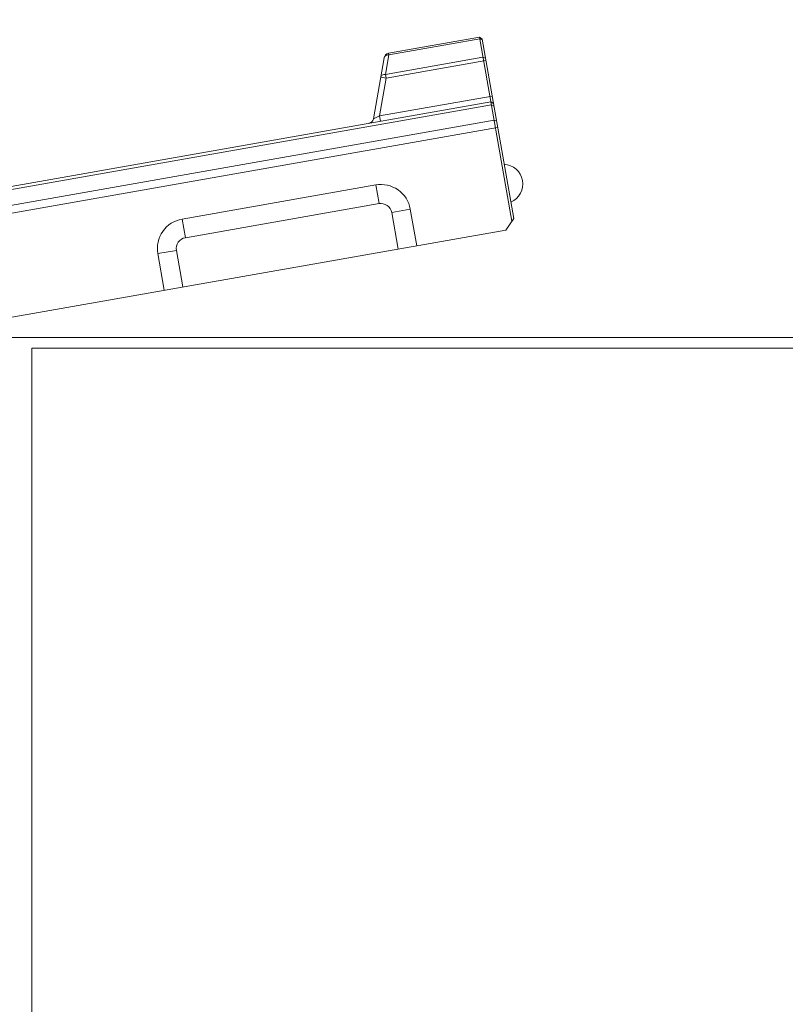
# Model space of a CAD drawing. Header units: millimetres. Extents: x -296 to 295, y -209 to 209.
# Tile 71 of 123: x 6 to 41, y 129 to 174. Entities that reach past the tile are written whole.
import ezdxf
from ezdxf.lldxf.tags import DXFTag

# ---------------------------------------------------------------- set-up
doc = ezdxf.new("R2010")
doc.units = ezdxf.units.MM
doc.header["$MEASUREMENT"] = 0
doc.layers.add('layer 1', color=7, linetype='Continuous')
tags = doc.linetypes.add('New Line1', pattern=[1.5, 1, -0.5]).pattern_tags.tags
tags[6:7] = [DXFTag(74, 4), DXFTag(75, 0), DXFTag(340, '0'), DXFTag(46, 1.0), DXFTag(50, 0.0), DXFTag(44, 0.0), DXFTag(45, 0.0)]
tags[4:5] = [DXFTag(74, 4), DXFTag(75, 0), DXFTag(340, '0'), DXFTag(46, 1.0), DXFTag(50, 0.0), DXFTag(44, 0.0), DXFTag(45, 0.0)]
tags = doc.linetypes.add('New Line116', pattern=[0.8, 0.5, -0.3]).pattern_tags.tags
tags[6:7] = [DXFTag(74, 4), DXFTag(75, 0), DXFTag(340, '0'), DXFTag(46, 1.0), DXFTag(50, 0.0), DXFTag(44, 0.0), DXFTag(45, 0.0)]
tags[4:5] = [DXFTag(74, 4), DXFTag(75, 0), DXFTag(340, '0'), DXFTag(46, 1.0), DXFTag(50, 0.0), DXFTag(44, 0.0), DXFTag(45, 0.0)]
tags = doc.linetypes.add('New Line119', pattern=[0.8, 0.5, -0.3]).pattern_tags.tags
tags[6:7] = [DXFTag(74, 4), DXFTag(75, 0), DXFTag(340, '0'), DXFTag(46, 1.0), DXFTag(50, 0.0), DXFTag(44, 0.0), DXFTag(45, 0.0)]
tags[4:5] = [DXFTag(74, 4), DXFTag(75, 0), DXFTag(340, '0'), DXFTag(46, 1.0), DXFTag(50, 0.0), DXFTag(44, 0.0), DXFTag(45, 0.0)]
tags = doc.linetypes.add('New Line120', pattern=[0.8, 0.5, -0.3]).pattern_tags.tags
tags[6:7] = [DXFTag(74, 4), DXFTag(75, 0), DXFTag(340, '0'), DXFTag(46, 1.0), DXFTag(50, 0.0), DXFTag(44, 0.0), DXFTag(45, 0.0)]
tags[4:5] = [DXFTag(74, 4), DXFTag(75, 0), DXFTag(340, '0'), DXFTag(46, 1.0), DXFTag(50, 0.0), DXFTag(44, 0.0), DXFTag(45, 0.0)]
tags = doc.linetypes.add('New Line121', pattern=[0.8, 0.5, -0.3]).pattern_tags.tags
tags[6:7] = [DXFTag(74, 4), DXFTag(75, 0), DXFTag(340, '0'), DXFTag(46, 1.0), DXFTag(50, 0.0), DXFTag(44, 0.0), DXFTag(45, 0.0)]
tags[4:5] = [DXFTag(74, 4), DXFTag(75, 0), DXFTag(340, '0'), DXFTag(46, 1.0), DXFTag(50, 0.0), DXFTag(44, 0.0), DXFTag(45, 0.0)]
tags = doc.linetypes.add('New Line122', pattern=[0.8, 0.5, -0.3]).pattern_tags.tags
tags[6:7] = [DXFTag(74, 4), DXFTag(75, 0), DXFTag(340, '0'), DXFTag(46, 1.0), DXFTag(50, 0.0), DXFTag(44, 0.0), DXFTag(45, 0.0)]
tags[4:5] = [DXFTag(74, 4), DXFTag(75, 0), DXFTag(340, '0'), DXFTag(46, 1.0), DXFTag(50, 0.0), DXFTag(44, 0.0), DXFTag(45, 0.0)]
tags = doc.linetypes.add('New Line126', pattern=[0.8, 0.5, -0.3]).pattern_tags.tags
tags[6:7] = [DXFTag(74, 4), DXFTag(75, 0), DXFTag(340, '0'), DXFTag(46, 1.0), DXFTag(50, 0.0), DXFTag(44, 0.0), DXFTag(45, 0.0)]
tags[4:5] = [DXFTag(74, 4), DXFTag(75, 0), DXFTag(340, '0'), DXFTag(46, 1.0), DXFTag(50, 0.0), DXFTag(44, 0.0), DXFTag(45, 0.0)]
tags = doc.linetypes.add('New Line127', pattern=[0.8, 0.5, -0.3]).pattern_tags.tags
tags[6:7] = [DXFTag(74, 4), DXFTag(75, 0), DXFTag(340, '0'), DXFTag(46, 1.0), DXFTag(50, 0.0), DXFTag(44, 0.0), DXFTag(45, 0.0)]
tags[4:5] = [DXFTag(74, 4), DXFTag(75, 0), DXFTag(340, '0'), DXFTag(46, 1.0), DXFTag(50, 0.0), DXFTag(44, 0.0), DXFTag(45, 0.0)]
tags = doc.linetypes.add('New Line128', pattern=[0.8, 0.5, -0.3]).pattern_tags.tags
tags[6:7] = [DXFTag(74, 4), DXFTag(75, 0), DXFTag(340, '0'), DXFTag(46, 1.0), DXFTag(50, 0.0), DXFTag(44, 0.0), DXFTag(45, 0.0)]
tags[4:5] = [DXFTag(74, 4), DXFTag(75, 0), DXFTag(340, '0'), DXFTag(46, 1.0), DXFTag(50, 0.0), DXFTag(44, 0.0), DXFTag(45, 0.0)]
tags = doc.linetypes.add('New Line129', pattern=[0.8, 0.5, -0.3]).pattern_tags.tags
tags[6:7] = [DXFTag(74, 4), DXFTag(75, 0), DXFTag(340, '0'), DXFTag(46, 1.0), DXFTag(50, 0.0), DXFTag(44, 0.0), DXFTag(45, 0.0)]
tags[4:5] = [DXFTag(74, 4), DXFTag(75, 0), DXFTag(340, '0'), DXFTag(46, 1.0), DXFTag(50, 0.0), DXFTag(44, 0.0), DXFTag(45, 0.0)]
tags = doc.linetypes.add('New Line130', pattern=[0.8, 0.5, -0.3]).pattern_tags.tags
tags[6:7] = [DXFTag(74, 4), DXFTag(75, 0), DXFTag(340, '0'), DXFTag(46, 1.0), DXFTag(50, 0.0), DXFTag(44, 0.0), DXFTag(45, 0.0)]
tags[4:5] = [DXFTag(74, 4), DXFTag(75, 0), DXFTag(340, '0'), DXFTag(46, 1.0), DXFTag(50, 0.0), DXFTag(44, 0.0), DXFTag(45, 0.0)]
tags = doc.linetypes.add('New Line131', pattern=[0.8, 0.5, -0.3]).pattern_tags.tags
tags[6:7] = [DXFTag(74, 4), DXFTag(75, 0), DXFTag(340, '0'), DXFTag(46, 1.0), DXFTag(50, 0.0), DXFTag(44, 0.0), DXFTag(45, 0.0)]
tags[4:5] = [DXFTag(74, 4), DXFTag(75, 0), DXFTag(340, '0'), DXFTag(46, 1.0), DXFTag(50, 0.0), DXFTag(44, 0.0), DXFTag(45, 0.0)]
tags = doc.linetypes.add('New Line132', pattern=[0.7, 0.2, -0.5]).pattern_tags.tags
tags[6:7] = [DXFTag(74, 4), DXFTag(75, 0), DXFTag(340, '0'), DXFTag(46, 1.0), DXFTag(50, 0.0), DXFTag(44, 0.0), DXFTag(45, 0.0)]
tags[4:5] = [DXFTag(74, 4), DXFTag(75, 0), DXFTag(340, '0'), DXFTag(46, 1.0), DXFTag(50, 0.0), DXFTag(44, 0.0), DXFTag(45, 0.0)]
tags = doc.linetypes.add('New Line133', pattern=[0.8, 0.5, -0.3]).pattern_tags.tags
tags[6:7] = [DXFTag(74, 4), DXFTag(75, 0), DXFTag(340, '0'), DXFTag(46, 1.0), DXFTag(50, 0.0), DXFTag(44, 0.0), DXFTag(45, 0.0)]
tags[4:5] = [DXFTag(74, 4), DXFTag(75, 0), DXFTag(340, '0'), DXFTag(46, 1.0), DXFTag(50, 0.0), DXFTag(44, 0.0), DXFTag(45, 0.0)]
tags = doc.linetypes.add('New Line134', pattern=[0.7, 0.2, -0.5]).pattern_tags.tags
tags[6:7] = [DXFTag(74, 4), DXFTag(75, 0), DXFTag(340, '0'), DXFTag(46, 1.0), DXFTag(50, 0.0), DXFTag(44, 0.0), DXFTag(45, 0.0)]
tags[4:5] = [DXFTag(74, 4), DXFTag(75, 0), DXFTag(340, '0'), DXFTag(46, 1.0), DXFTag(50, 0.0), DXFTag(44, 0.0), DXFTag(45, 0.0)]
tags = doc.linetypes.add('New Line135', pattern=[0.8, 0.5, -0.3]).pattern_tags.tags
tags[6:7] = [DXFTag(74, 4), DXFTag(75, 0), DXFTag(340, '0'), DXFTag(46, 1.0), DXFTag(50, 0.0), DXFTag(44, 0.0), DXFTag(45, 0.0)]
tags[4:5] = [DXFTag(74, 4), DXFTag(75, 0), DXFTag(340, '0'), DXFTag(46, 1.0), DXFTag(50, 0.0), DXFTag(44, 0.0), DXFTag(45, 0.0)]
tags = doc.linetypes.add('New Line136', pattern=[0.8, 0.5, -0.3]).pattern_tags.tags
tags[6:7] = [DXFTag(74, 4), DXFTag(75, 0), DXFTag(340, '0'), DXFTag(46, 1.0), DXFTag(50, 0.0), DXFTag(44, 0.0), DXFTag(45, 0.0)]
tags[4:5] = [DXFTag(74, 4), DXFTag(75, 0), DXFTag(340, '0'), DXFTag(46, 1.0), DXFTag(50, 0.0), DXFTag(44, 0.0), DXFTag(45, 0.0)]
tags = doc.linetypes.add('New Line137', pattern=[0.8, 0.5, -0.3]).pattern_tags.tags
tags[6:7] = [DXFTag(74, 4), DXFTag(75, 0), DXFTag(340, '0'), DXFTag(46, 1.0), DXFTag(50, 0.0), DXFTag(44, 0.0), DXFTag(45, 0.0)]
tags[4:5] = [DXFTag(74, 4), DXFTag(75, 0), DXFTag(340, '0'), DXFTag(46, 1.0), DXFTag(50, 0.0), DXFTag(44, 0.0), DXFTag(45, 0.0)]
tags = doc.linetypes.add('New Line138', pattern=[0.8, 0.5, -0.3]).pattern_tags.tags
tags[6:7] = [DXFTag(74, 4), DXFTag(75, 0), DXFTag(340, '0'), DXFTag(46, 1.0), DXFTag(50, 0.0), DXFTag(44, 0.0), DXFTag(45, 0.0)]
tags[4:5] = [DXFTag(74, 4), DXFTag(75, 0), DXFTag(340, '0'), DXFTag(46, 1.0), DXFTag(50, 0.0), DXFTag(44, 0.0), DXFTag(45, 0.0)]
tags = doc.linetypes.add('New Line139', pattern=[0.8, 0.5, -0.3]).pattern_tags.tags
tags[6:7] = [DXFTag(74, 4), DXFTag(75, 0), DXFTag(340, '0'), DXFTag(46, 1.0), DXFTag(50, 0.0), DXFTag(44, 0.0), DXFTag(45, 0.0)]
tags[4:5] = [DXFTag(74, 4), DXFTag(75, 0), DXFTag(340, '0'), DXFTag(46, 1.0), DXFTag(50, 0.0), DXFTag(44, 0.0), DXFTag(45, 0.0)]
tags = doc.linetypes.add('New Line141', pattern=[0.8, 0.5, -0.3]).pattern_tags.tags
tags[6:7] = [DXFTag(74, 4), DXFTag(75, 0), DXFTag(340, '0'), DXFTag(46, 1.0), DXFTag(50, 0.0), DXFTag(44, 0.0), DXFTag(45, 0.0)]
tags[4:5] = [DXFTag(74, 4), DXFTag(75, 0), DXFTag(340, '0'), DXFTag(46, 1.0), DXFTag(50, 0.0), DXFTag(44, 0.0), DXFTag(45, 0.0)]
tags = doc.linetypes.add('New Line142', pattern=[0.8, 0.5, -0.3]).pattern_tags.tags
tags[6:7] = [DXFTag(74, 4), DXFTag(75, 0), DXFTag(340, '0'), DXFTag(46, 1.0), DXFTag(50, 0.0), DXFTag(44, 0.0), DXFTag(45, 0.0)]
tags[4:5] = [DXFTag(74, 4), DXFTag(75, 0), DXFTag(340, '0'), DXFTag(46, 1.0), DXFTag(50, 0.0), DXFTag(44, 0.0), DXFTag(45, 0.0)]
tags = doc.linetypes.add('New Line143', pattern=[0.8, 0.5, -0.3]).pattern_tags.tags
tags[6:7] = [DXFTag(74, 4), DXFTag(75, 0), DXFTag(340, '0'), DXFTag(46, 1.0), DXFTag(50, 0.0), DXFTag(44, 0.0), DXFTag(45, 0.0)]
tags[4:5] = [DXFTag(74, 4), DXFTag(75, 0), DXFTag(340, '0'), DXFTag(46, 1.0), DXFTag(50, 0.0), DXFTag(44, 0.0), DXFTag(45, 0.0)]
tags = doc.linetypes.add('New Line144', pattern=[0.8, 0.5, -0.3]).pattern_tags.tags
tags[6:7] = [DXFTag(74, 4), DXFTag(75, 0), DXFTag(340, '0'), DXFTag(46, 1.0), DXFTag(50, 0.0), DXFTag(44, 0.0), DXFTag(45, 0.0)]
tags[4:5] = [DXFTag(74, 4), DXFTag(75, 0), DXFTag(340, '0'), DXFTag(46, 1.0), DXFTag(50, 0.0), DXFTag(44, 0.0), DXFTag(45, 0.0)]
tags = doc.linetypes.add('New Line145', pattern=[0.8, 0.5, -0.3]).pattern_tags.tags
tags[6:7] = [DXFTag(74, 4), DXFTag(75, 0), DXFTag(340, '0'), DXFTag(46, 1.0), DXFTag(50, 0.0), DXFTag(44, 0.0), DXFTag(45, 0.0)]
tags[4:5] = [DXFTag(74, 4), DXFTag(75, 0), DXFTag(340, '0'), DXFTag(46, 1.0), DXFTag(50, 0.0), DXFTag(44, 0.0), DXFTag(45, 0.0)]
tags = doc.linetypes.add('New Line146', pattern=[0.8, 0.5, -0.3]).pattern_tags.tags
tags[6:7] = [DXFTag(74, 4), DXFTag(75, 0), DXFTag(340, '0'), DXFTag(46, 1.0), DXFTag(50, 0.0), DXFTag(44, 0.0), DXFTag(45, 0.0)]
tags[4:5] = [DXFTag(74, 4), DXFTag(75, 0), DXFTag(340, '0'), DXFTag(46, 1.0), DXFTag(50, 0.0), DXFTag(44, 0.0), DXFTag(45, 0.0)]
tags = doc.linetypes.add('New Line147', pattern=[0.8, 0.5, -0.3]).pattern_tags.tags
tags[6:7] = [DXFTag(74, 4), DXFTag(75, 0), DXFTag(340, '0'), DXFTag(46, 1.0), DXFTag(50, 0.0), DXFTag(44, 0.0), DXFTag(45, 0.0)]
tags[4:5] = [DXFTag(74, 4), DXFTag(75, 0), DXFTag(340, '0'), DXFTag(46, 1.0), DXFTag(50, 0.0), DXFTag(44, 0.0), DXFTag(45, 0.0)]
tags = doc.linetypes.add('New Line148', pattern=[0.8, 0.5, -0.3]).pattern_tags.tags
tags[6:7] = [DXFTag(74, 4), DXFTag(75, 0), DXFTag(340, '0'), DXFTag(46, 1.0), DXFTag(50, 0.0), DXFTag(44, 0.0), DXFTag(45, 0.0)]
tags[4:5] = [DXFTag(74, 4), DXFTag(75, 0), DXFTag(340, '0'), DXFTag(46, 1.0), DXFTag(50, 0.0), DXFTag(44, 0.0), DXFTag(45, 0.0)]
tags = doc.linetypes.add('New Line149', pattern=[0.8, 0.5, -0.3]).pattern_tags.tags
tags[6:7] = [DXFTag(74, 4), DXFTag(75, 0), DXFTag(340, '0'), DXFTag(46, 1.0), DXFTag(50, 0.0), DXFTag(44, 0.0), DXFTag(45, 0.0)]
tags[4:5] = [DXFTag(74, 4), DXFTag(75, 0), DXFTag(340, '0'), DXFTag(46, 1.0), DXFTag(50, 0.0), DXFTag(44, 0.0), DXFTag(45, 0.0)]
tags = doc.linetypes.add('New Line150', pattern=[0.8, 0.5, -0.3]).pattern_tags.tags
tags[6:7] = [DXFTag(74, 4), DXFTag(75, 0), DXFTag(340, '0'), DXFTag(46, 1.0), DXFTag(50, 0.0), DXFTag(44, 0.0), DXFTag(45, 0.0)]
tags[4:5] = [DXFTag(74, 4), DXFTag(75, 0), DXFTag(340, '0'), DXFTag(46, 1.0), DXFTag(50, 0.0), DXFTag(44, 0.0), DXFTag(45, 0.0)]
tags = doc.linetypes.add('New Line151', pattern=[0.8, 0.5, -0.3]).pattern_tags.tags
tags[6:7] = [DXFTag(74, 4), DXFTag(75, 0), DXFTag(340, '0'), DXFTag(46, 1.0), DXFTag(50, 0.0), DXFTag(44, 0.0), DXFTag(45, 0.0)]
tags[4:5] = [DXFTag(74, 4), DXFTag(75, 0), DXFTag(340, '0'), DXFTag(46, 1.0), DXFTag(50, 0.0), DXFTag(44, 0.0), DXFTag(45, 0.0)]
tags = doc.linetypes.add('New Line152', pattern=[0.8, 0.5, -0.3]).pattern_tags.tags
tags[6:7] = [DXFTag(74, 4), DXFTag(75, 0), DXFTag(340, '0'), DXFTag(46, 1.0), DXFTag(50, 0.0), DXFTag(44, 0.0), DXFTag(45, 0.0)]
tags[4:5] = [DXFTag(74, 4), DXFTag(75, 0), DXFTag(340, '0'), DXFTag(46, 1.0), DXFTag(50, 0.0), DXFTag(44, 0.0), DXFTag(45, 0.0)]
tags = doc.linetypes.add('New Line153', pattern=[0.8, 0.5, -0.3]).pattern_tags.tags
tags[6:7] = [DXFTag(74, 4), DXFTag(75, 0), DXFTag(340, '0'), DXFTag(46, 1.0), DXFTag(50, 0.0), DXFTag(44, 0.0), DXFTag(45, 0.0)]
tags[4:5] = [DXFTag(74, 4), DXFTag(75, 0), DXFTag(340, '0'), DXFTag(46, 1.0), DXFTag(50, 0.0), DXFTag(44, 0.0), DXFTag(45, 0.0)]
tags = doc.linetypes.add('New Line154', pattern=[0.8, 0.5, -0.3]).pattern_tags.tags
tags[6:7] = [DXFTag(74, 4), DXFTag(75, 0), DXFTag(340, '0'), DXFTag(46, 1.0), DXFTag(50, 0.0), DXFTag(44, 0.0), DXFTag(45, 0.0)]
tags[4:5] = [DXFTag(74, 4), DXFTag(75, 0), DXFTag(340, '0'), DXFTag(46, 1.0), DXFTag(50, 0.0), DXFTag(44, 0.0), DXFTag(45, 0.0)]
tags = doc.linetypes.add('New Line155', pattern=[0.8, 0.5, -0.3]).pattern_tags.tags
tags[6:7] = [DXFTag(74, 4), DXFTag(75, 0), DXFTag(340, '0'), DXFTag(46, 1.0), DXFTag(50, 0.0), DXFTag(44, 0.0), DXFTag(45, 0.0)]
tags[4:5] = [DXFTag(74, 4), DXFTag(75, 0), DXFTag(340, '0'), DXFTag(46, 1.0), DXFTag(50, 0.0), DXFTag(44, 0.0), DXFTag(45, 0.0)]
tags = doc.linetypes.add('New Line156', pattern=[0.8, 0.5, -0.3]).pattern_tags.tags
tags[6:7] = [DXFTag(74, 4), DXFTag(75, 0), DXFTag(340, '0'), DXFTag(46, 1.0), DXFTag(50, 0.0), DXFTag(44, 0.0), DXFTag(45, 0.0)]
tags[4:5] = [DXFTag(74, 4), DXFTag(75, 0), DXFTag(340, '0'), DXFTag(46, 1.0), DXFTag(50, 0.0), DXFTag(44, 0.0), DXFTag(45, 0.0)]
tags = doc.linetypes.add('New Line157', pattern=[0.8, 0.5, -0.3]).pattern_tags.tags
tags[6:7] = [DXFTag(74, 4), DXFTag(75, 0), DXFTag(340, '0'), DXFTag(46, 1.0), DXFTag(50, 0.0), DXFTag(44, 0.0), DXFTag(45, 0.0)]
tags[4:5] = [DXFTag(74, 4), DXFTag(75, 0), DXFTag(340, '0'), DXFTag(46, 1.0), DXFTag(50, 0.0), DXFTag(44, 0.0), DXFTag(45, 0.0)]
tags = doc.linetypes.add('New Line158', pattern=[0.8, 0.5, -0.3]).pattern_tags.tags
tags[6:7] = [DXFTag(74, 4), DXFTag(75, 0), DXFTag(340, '0'), DXFTag(46, 1.0), DXFTag(50, 0.0), DXFTag(44, 0.0), DXFTag(45, 0.0)]
tags[4:5] = [DXFTag(74, 4), DXFTag(75, 0), DXFTag(340, '0'), DXFTag(46, 1.0), DXFTag(50, 0.0), DXFTag(44, 0.0), DXFTag(45, 0.0)]
tags = doc.linetypes.add('New Line159', pattern=[0.8, 0.5, -0.3]).pattern_tags.tags
tags[6:7] = [DXFTag(74, 4), DXFTag(75, 0), DXFTag(340, '0'), DXFTag(46, 1.0), DXFTag(50, 0.0), DXFTag(44, 0.0), DXFTag(45, 0.0)]
tags[4:5] = [DXFTag(74, 4), DXFTag(75, 0), DXFTag(340, '0'), DXFTag(46, 1.0), DXFTag(50, 0.0), DXFTag(44, 0.0), DXFTag(45, 0.0)]
tags = doc.linetypes.add('New Line160', pattern=[0.8, 0.5, -0.3]).pattern_tags.tags
tags[6:7] = [DXFTag(74, 4), DXFTag(75, 0), DXFTag(340, '0'), DXFTag(46, 1.0), DXFTag(50, 0.0), DXFTag(44, 0.0), DXFTag(45, 0.0)]
tags[4:5] = [DXFTag(74, 4), DXFTag(75, 0), DXFTag(340, '0'), DXFTag(46, 1.0), DXFTag(50, 0.0), DXFTag(44, 0.0), DXFTag(45, 0.0)]
tags = doc.linetypes.add('New Line161', pattern=[0.8, 0.5, -0.3]).pattern_tags.tags
tags[6:7] = [DXFTag(74, 4), DXFTag(75, 0), DXFTag(340, '0'), DXFTag(46, 1.0), DXFTag(50, 0.0), DXFTag(44, 0.0), DXFTag(45, 0.0)]
tags[4:5] = [DXFTag(74, 4), DXFTag(75, 0), DXFTag(340, '0'), DXFTag(46, 1.0), DXFTag(50, 0.0), DXFTag(44, 0.0), DXFTag(45, 0.0)]
tags = doc.linetypes.add('New Line162', pattern=[0.8, 0.5, -0.3]).pattern_tags.tags
tags[6:7] = [DXFTag(74, 4), DXFTag(75, 0), DXFTag(340, '0'), DXFTag(46, 1.0), DXFTag(50, 0.0), DXFTag(44, 0.0), DXFTag(45, 0.0)]
tags[4:5] = [DXFTag(74, 4), DXFTag(75, 0), DXFTag(340, '0'), DXFTag(46, 1.0), DXFTag(50, 0.0), DXFTag(44, 0.0), DXFTag(45, 0.0)]
tags = doc.linetypes.add('New Line163', pattern=[0.8, 0.5, -0.3]).pattern_tags.tags
tags[6:7] = [DXFTag(74, 4), DXFTag(75, 0), DXFTag(340, '0'), DXFTag(46, 1.0), DXFTag(50, 0.0), DXFTag(44, 0.0), DXFTag(45, 0.0)]
tags[4:5] = [DXFTag(74, 4), DXFTag(75, 0), DXFTag(340, '0'), DXFTag(46, 1.0), DXFTag(50, 0.0), DXFTag(44, 0.0), DXFTag(45, 0.0)]
tags = doc.linetypes.add('New Line164', pattern=[0.8, 0.5, -0.3]).pattern_tags.tags
tags[6:7] = [DXFTag(74, 4), DXFTag(75, 0), DXFTag(340, '0'), DXFTag(46, 1.0), DXFTag(50, 0.0), DXFTag(44, 0.0), DXFTag(45, 0.0)]
tags[4:5] = [DXFTag(74, 4), DXFTag(75, 0), DXFTag(340, '0'), DXFTag(46, 1.0), DXFTag(50, 0.0), DXFTag(44, 0.0), DXFTag(45, 0.0)]
tags = doc.linetypes.add('New Line165', pattern=[0.8, 0.5, -0.3]).pattern_tags.tags
tags[6:7] = [DXFTag(74, 4), DXFTag(75, 0), DXFTag(340, '0'), DXFTag(46, 1.0), DXFTag(50, 0.0), DXFTag(44, 0.0), DXFTag(45, 0.0)]
tags[4:5] = [DXFTag(74, 4), DXFTag(75, 0), DXFTag(340, '0'), DXFTag(46, 1.0), DXFTag(50, 0.0), DXFTag(44, 0.0), DXFTag(45, 0.0)]
tags = doc.linetypes.add('New Line166', pattern=[0.8, 0.5, -0.3]).pattern_tags.tags
tags[6:7] = [DXFTag(74, 4), DXFTag(75, 0), DXFTag(340, '0'), DXFTag(46, 1.0), DXFTag(50, 0.0), DXFTag(44, 0.0), DXFTag(45, 0.0)]
tags[4:5] = [DXFTag(74, 4), DXFTag(75, 0), DXFTag(340, '0'), DXFTag(46, 1.0), DXFTag(50, 0.0), DXFTag(44, 0.0), DXFTag(45, 0.0)]
tags = doc.linetypes.add('New Line167', pattern=[0.8, 0.5, -0.3]).pattern_tags.tags
tags[6:7] = [DXFTag(74, 4), DXFTag(75, 0), DXFTag(340, '0'), DXFTag(46, 1.0), DXFTag(50, 0.0), DXFTag(44, 0.0), DXFTag(45, 0.0)]
tags[4:5] = [DXFTag(74, 4), DXFTag(75, 0), DXFTag(340, '0'), DXFTag(46, 1.0), DXFTag(50, 0.0), DXFTag(44, 0.0), DXFTag(45, 0.0)]

msp = doc.modelspace()

# ---------------------------------------------------------------- linework, layer by layer
at = {"layer": 'layer 1', "color": 1, "lineweight": 0}
msp.add_open_spline([(295.3283, 209.2747), (295.3283, 209.2747), (295.3283, -208.9236), (295.3283, -208.9236), (295.3283, -208.9236), (-296.1944, -208.9236), (-296.1944, -208.9236), (-296.1944, -208.9236), (-296.1944, 209.2747), (-296.1944, 209.2747), (-296.1944, 209.2747), (295.3283, 209.2747), (295.3283, 209.2747)], degree=3, knots=[0, 0, 0, 0, 0.25, 0.25, 0.25, 0.5, 0.5, 0.5, 0.75, 0.75, 0.75, 1, 1, 1, 1], dxfattribs=at)
at = {"layer": 'layer 1', "color": 5, "lineweight": 0}
msp.add_open_spline([(-281.2487, 194.7284), (-281.2487, 194.7284), (-281.2487, -197.0649), (-281.2487, -197.0649), (-281.2487, -197.0649), (283.3586, -197.0649), (283.3586, -197.0649)], degree=3, knots=[0, 0, 0, 0, 0.5, 0.5, 0.5, 1, 1, 1, 1], dxfattribs=at)
at = {"layer": 'layer 1', "linetype": 'New Line139', "lineweight": 9}
msp.add_open_spline([(23.1535, 172.5051), (23.1535, 172.5051), (27.3142, 173.2387), (27.3142, 173.2387)], degree=3, dxfattribs=at)
at = {"layer": 'layer 1', "linetype": 'New Line138', "lineweight": 9}
msp.add_open_spline([(23.1662, 172.433), (23.1662, 172.433), (27.3269, 173.1666), (27.3269, 173.1666)], degree=3, dxfattribs=at)
at = {"layer": 'layer 1', "linetype": 'New Line151', "lineweight": 9}
msp.add_open_spline([(28.7989, 164.8186), (28.7989, 164.8186), (27.3142, 173.2387), (27.3142, 173.2387)], degree=3, dxfattribs=at)
at = {"layer": 'layer 1', "linetype": 'New Line158', "lineweight": 9}
msp.add_open_spline([(27.3142, 173.2387), (27.3142, 173.2387), (27.4301, 173.1576), (27.4301, 173.1576)], degree=3, dxfattribs=at)
at = {"layer": 'layer 1', "linetype": 'New Line156', "lineweight": 9}
msp.add_open_spline([(27.3269, 173.1666), (27.3269, 173.1666), (27.4377, 173.1144), (27.4377, 173.1144)], degree=3, dxfattribs=at)
at = {"layer": 'layer 1', "linetype": 'New Line152', "lineweight": 9}
msp.add_open_spline([(28.88, 164.9345), (28.88, 164.9345), (27.4301, 173.1576), (27.4301, 173.1576)], degree=3, dxfattribs=at)
at = {"layer": 'layer 1', "linetype": 'New Line120', "lineweight": 9}
msp.add_open_spline([(22.4571, 169.503), (22.4571, 169.503), (22.9507, 172.3023), (22.9507, 172.3023)], degree=3, dxfattribs=at)
at = {"layer": 'layer 1', "linetype": 'New Line165', "lineweight": 9}
msp.add_open_spline([(23.1535, 172.5051), (23.05, 172.4868), (22.9689, 172.4058), (22.9507, 172.3023)], degree=3, dxfattribs=at)
at = {"layer": 'layer 1', "linetype": 'New Line167', "lineweight": 9}
msp.add_open_spline([(22.9507, 172.3023), (22.954, 172.3211), (22.9623, 172.3393), (22.9738, 172.3548), (22.9865, 172.372), (23.003, 172.3859), (23.0212, 172.3969), (23.0418, 172.4094), (23.0644, 172.4181), (23.0877, 172.4239), (23.1134, 172.4303), (23.1399, 172.4331), (23.1662, 172.433)], degree=3, knots=[0, 0, 0, 0, 0.25, 0.25, 0.25, 0.5, 0.5, 0.5, 0.75, 0.75, 0.75, 1, 1, 1, 1], dxfattribs=at)
at = {"layer": 'layer 1', "linetype": 'New Line121', "lineweight": 9}
msp.add_open_spline([(23.0085, 171.5384), (23.0085, 171.5384), (23.1662, 172.433), (23.1662, 172.433)], degree=3, dxfattribs=at)
at = {"layer": 'layer 1', "linetype": 'New Line137', "lineweight": 9}
msp.add_open_spline([(27.4752, 172.326), (27.4752, 172.326), (23.0085, 171.5384), (23.0085, 171.5384)], degree=3, dxfattribs=at)
at = {"layer": 'layer 1', "linetype": 'New Line136', "lineweight": 9}
msp.add_open_spline([(23.0392, 171.3644), (23.0392, 171.3644), (27.6043, 172.1693), (27.6043, 172.1693)], degree=3, dxfattribs=at)
at = {"layer": 'layer 1', "linetype": 'New Line150', "lineweight": 9}
msp.add_open_spline([(23.1662, 172.433), (23.1662, 172.433), (23.1535, 172.5051), (23.1535, 172.5051)], degree=3, dxfattribs=at)
at = {"layer": 'layer 1', "linetype": 'New Line155', "lineweight": 9}
msp.add_open_spline([(27.4752, 172.326), (27.4752, 172.326), (27.5859, 172.2738), (27.5859, 172.2738)], degree=3, dxfattribs=at)
at = {"layer": 'layer 1', "linetype": 'New Line122', "lineweight": 9}
msp.add_open_spline([(22.7349, 169.6389), (22.7349, 169.6389), (23.0392, 171.3644), (23.0392, 171.3644)], degree=3, dxfattribs=at)
at = {"layer": 'layer 1', "linetype": 'New Line166', "lineweight": 9}
msp.add_open_spline([(23.0085, 171.5384), (22.9821, 171.5386), (22.9557, 171.5358), (22.93, 171.5294), (22.9067, 171.5236), (22.884, 171.5148), (22.8634, 171.5024), (22.8453, 171.4913), (22.8287, 171.4774), (22.816, 171.4603), (22.8046, 171.4448), (22.7963, 171.4266), (22.7929, 171.4078)], degree=3, knots=[0, 0, 0, 0, 0.25, 0.25, 0.25, 0.5, 0.5, 0.5, 0.75, 0.75, 0.75, 1, 1, 1, 1], dxfattribs=at)
at = {"layer": 'layer 1', "linetype": 'New Line147', "lineweight": 9}
msp.add_open_spline([(22.7929, 171.4078), (22.7929, 171.4078), (23.0392, 171.3644), (23.0392, 171.3644)], degree=3, dxfattribs=at)
at = {"layer": 'layer 1', "linetype": 'New Line148', "lineweight": 9}
msp.add_open_spline([(23.0392, 171.3644), (23.0392, 171.3644), (23.0085, 171.5384), (23.0085, 171.5384)], degree=3, dxfattribs=at)
at = {"layer": 'layer 1', "linetype": 'New Line135', "lineweight": 9}
msp.add_open_spline([(22.7349, 169.6389), (22.7349, 169.6389), (27.8902, 170.5479), (27.8902, 170.5479)], degree=3, dxfattribs=at)
at = {"layer": 'layer 1', "linetype": 'New Line134', "lineweight": 9}
msp.add_open_spline([(-8.4057, 163.8941), (-8.4057, 163.8941), (27.8352, 170.2843), (27.8352, 170.2843)], degree=3, dxfattribs=at)
at = {"layer": 'layer 1', "linetype": 'New Line133', "lineweight": 9}
msp.add_open_spline([(-8.3803, 163.7498), (-8.3803, 163.7498), (27.8606, 170.1401), (27.8606, 170.1401)], degree=3, dxfattribs=at)
at = {"layer": 'layer 1', "linetype": 'New Line157', "lineweight": 9}
msp.add_open_spline([(27.8352, 170.2843), (27.8352, 170.2843), (27.951, 170.2032), (27.951, 170.2032)], degree=3, dxfattribs=at)
at = {"layer": 'layer 1', "linetype": 'New Line154', "lineweight": 9}
msp.add_open_spline([(27.8606, 170.1401), (27.8606, 170.1401), (27.9714, 170.0878), (27.9714, 170.0878)], degree=3, dxfattribs=at)
at = {"layer": 'layer 1', "linetype": 'New Line164', "lineweight": 9}
msp.add_open_spline([(22.2543, 169.3003), (22.3578, 169.3185), (22.4388, 169.3995), (22.4571, 169.503)], degree=3, dxfattribs=at)
at = {"layer": 'layer 1', "linetype": 'New Line116', "lineweight": 9}
msp.add_open_spline([(22.7349, 169.6389), (22.7349, 169.6389), (22.4571, 169.503), (22.4571, 169.503)], degree=3, dxfattribs=at)
at = {"layer": 'layer 1', "linetype": 'New Line146', "lineweight": 9}
msp.add_open_spline([(22.7349, 169.6389), (22.7349, 169.6389), (22.7783, 169.3927), (22.7783, 169.3927)], degree=3, dxfattribs=at)
at = {"layer": 'layer 1', "linetype": 'New Line132', "lineweight": 9}
msp.add_open_spline([(27.9834, 169.4437), (27.9834, 169.4437), (-8.2575, 163.0535), (-8.2575, 163.0535)], degree=3, dxfattribs=at)
at = {"layer": 'layer 1', "linetype": 'New Line131', "lineweight": 9}
msp.add_open_spline([(-8.1961, 162.7053), (-8.1961, 162.7053), (28.1433, 169.1129), (28.1433, 169.1129)], degree=3, dxfattribs=at)
at = {"layer": 'layer 1', "linetype": 'New Line153', "lineweight": 9}
msp.add_open_spline([(27.9834, 169.4437), (27.9834, 169.4437), (28.0942, 169.3915), (28.0942, 169.3915)], degree=3, dxfattribs=at)
at = {"layer": 'layer 1', "linetype": 'New Line161', "lineweight": 9}
msp.add_open_spline([(28.7477, 165.696), (29.134, 165.8597), (29.356, 166.2687), (29.2827, 166.6819), (29.2094, 167.0951), (28.8603, 167.4028), (28.4411, 167.4236)], degree=3, knots=[0, 0, 0, 0, 0.5, 0.5, 0.5, 1, 1, 1, 1], dxfattribs=at)
at = {"layer": 'layer 1', "linetype": 'New Line130', "lineweight": 9}
msp.add_open_spline([(13.7029, 164.9147), (13.7029, 164.9147), (22.5662, 166.4776), (22.5662, 166.4776)], degree=3, dxfattribs=at)
at = {"layer": 'layer 1', "linetype": 'New Line159', "lineweight": 9}
msp.add_open_spline([(24.1486, 165.3695), (24.0857, 165.7263), (23.8837, 166.0435), (23.5869, 166.2513), (23.2901, 166.4591), (22.923, 166.5405), (22.5662, 166.4776)], degree=3, knots=[0, 0, 0, 0, 0.5, 0.5, 0.5, 1, 1, 1, 1], dxfattribs=at)
at = {"layer": 'layer 1', "linetype": 'New Line144', "lineweight": 9}
msp.add_open_spline([(22.5662, 166.4776), (22.5662, 166.4776), (22.7165, 165.6247), (22.7165, 165.6247)], degree=3, dxfattribs=at)
at = {"layer": 'layer 1', "linetype": 'New Line129', "lineweight": 9}
msp.add_open_spline([(13.8533, 164.0619), (13.8533, 164.0619), (22.7165, 165.6247), (22.7165, 165.6247)], degree=3, dxfattribs=at)
at = {"layer": 'layer 1', "linetype": 'New Line162', "lineweight": 9}
msp.add_open_spline([(23.2958, 165.2191), (23.2727, 165.3497), (23.1988, 165.4658), (23.0902, 165.5419), (22.9815, 165.6179), (22.8471, 165.6477), (22.7165, 165.6247)], degree=3, knots=[0, 0, 0, 0, 0.5, 0.5, 0.5, 1, 1, 1, 1], dxfattribs=at)
at = {"layer": 'layer 1', "linetype": 'New Line127', "lineweight": 9}
msp.add_open_spline([(24.1486, 165.3695), (24.1486, 165.3695), (23.2958, 165.2191), (23.2958, 165.2191)], degree=3, dxfattribs=at)
at = {"layer": 'layer 1', "linetype": 'New Line145', "lineweight": 9}
msp.add_open_spline([(23.2958, 165.2191), (23.2958, 165.2191), (23.591, 163.5449), (23.591, 163.5449)], degree=3, dxfattribs=at)
at = {"layer": 'layer 1', "linetype": 'New Line149', "lineweight": 9}
msp.add_open_spline([(24.1486, 165.3695), (24.1486, 165.3695), (24.4438, 163.6953), (24.4438, 163.6953)], degree=3, dxfattribs=at)
at = {"layer": 'layer 1', "linetype": 'New Line160', "lineweight": 9}
msp.add_open_spline([(13.7029, 164.9147), (13.3461, 164.8518), (13.0289, 164.6497), (12.8211, 164.353), (12.6133, 164.0562), (12.5319, 163.689), (12.5948, 163.3322)], degree=3, knots=[0, 0, 0, 0, 0.5, 0.5, 0.5, 1, 1, 1, 1], dxfattribs=at)
at = {"layer": 'layer 1', "linetype": 'New Line143', "lineweight": 9}
msp.add_open_spline([(13.7029, 164.9147), (13.7029, 164.9147), (13.8533, 164.0619), (13.8533, 164.0619)], degree=3, dxfattribs=at)
at = {"layer": 'layer 1', "linetype": 'New Line119', "lineweight": 9}
msp.add_open_spline([(28.515, 164.4132), (28.515, 164.4132), (28.88, 164.9345), (28.88, 164.9345)], degree=3, dxfattribs=at)
at = {"layer": 'layer 1', "linetype": 'New Line126', "lineweight": 9}
msp.add_open_spline([(28.515, 164.4132), (28.515, 164.4132), (-0.6845, 159.2645), (-0.6845, 159.2645)], degree=3, dxfattribs=at)
at = {"layer": 'layer 1', "linetype": 'New Line163', "lineweight": 9}
msp.add_open_spline([(13.8533, 164.0619), (13.7227, 164.0388), (13.6066, 163.9649), (13.5305, 163.8562), (13.4545, 163.7476), (13.4247, 163.6132), (13.4477, 163.4826)], degree=3, knots=[0, 0, 0, 0, 0.5, 0.5, 0.5, 1, 1, 1, 1], dxfattribs=at)
at = {"layer": 'layer 1', "linetype": 'New Line128', "lineweight": 9}
msp.add_open_spline([(12.5948, 163.3322), (12.5948, 163.3322), (13.4477, 163.4826), (13.4477, 163.4826)], degree=3, dxfattribs=at)
at = {"layer": 'layer 1', "linetype": 'New Line141', "lineweight": 9}
msp.add_open_spline([(12.89, 161.6581), (12.89, 161.6581), (12.5948, 163.3322), (12.5948, 163.3322)], degree=3, dxfattribs=at)
at = {"layer": 'layer 1', "linetype": 'New Line142', "lineweight": 9}
msp.add_open_spline([(13.7429, 161.8085), (13.7429, 161.8085), (13.4477, 163.4826), (13.4477, 163.4826)], degree=3, dxfattribs=at)
at = {"layer": 'layer 1', "lineweight": 0}
msp.add_open_spline([(-12.8265, 159.4892), (-12.8265, 159.4892), (94.4623, 159.4892), (94.4623, 159.4892)], degree=3, dxfattribs=at)
at = {"layer": 'layer 1', "color": 250, "linetype": 'New Line1', "lineweight": 18}
msp.add_open_spline([(6.8307, 159.0101), (6.8307, 159.0101), (76.3769, 159.0101), (76.3769, 159.0101), (76.3769, 159.0101), (76.3769, 0.0576), (76.3769, 0.0576), (76.3769, 0.0576), (6.8307, 0.0576), (6.8307, 0.0576), (6.8307, 0.0576), (6.8307, 159.0101), (6.8307, 159.0101)], degree=3, knots=[0, 0, 0, 0, 0.25, 0.25, 0.25, 0.5, 0.5, 0.5, 0.75, 0.75, 0.75, 1, 1, 1, 1], dxfattribs=at)

doc.saveas('drawing.dxf')
